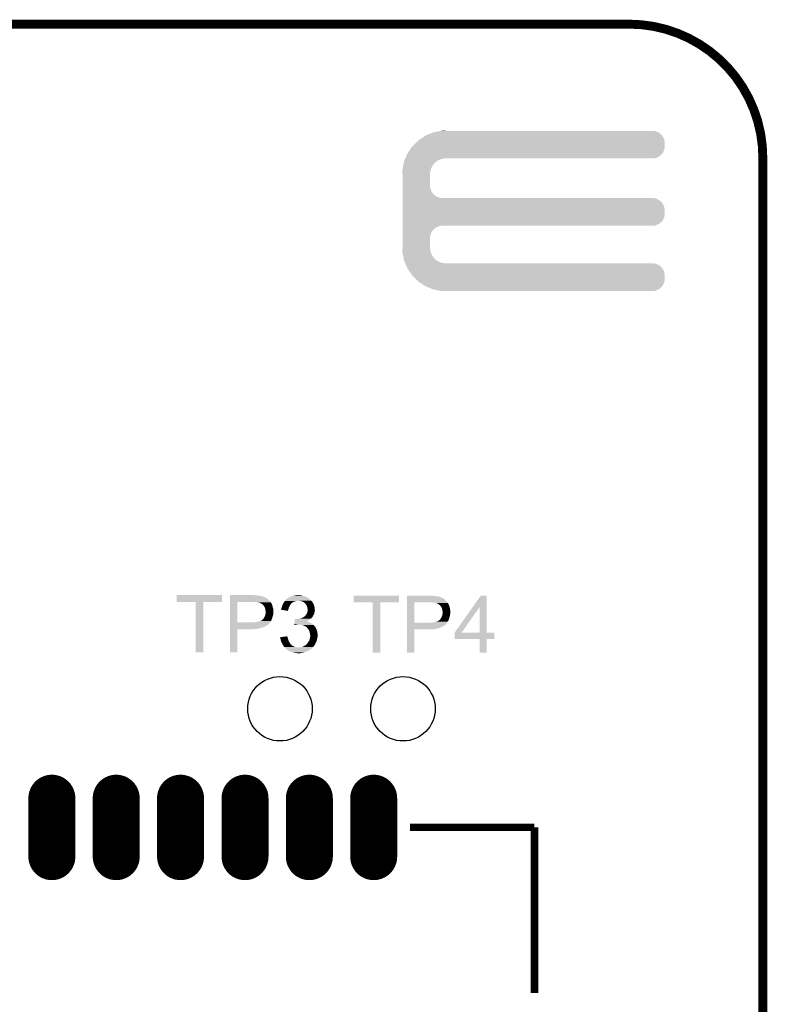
# Model space of a CAD drawing. Extents: x -1.3 to 24.2, y -3.9 to 55.4.
# Tile 30 of 30: x 11.4 to 24.2, y 38.6 to 55.4. Entities that reach past the tile are written whole.
import ezdxf

# ---------------------------------------------------------------- set-up
doc = ezdxf.new("R2010")
doc.units = 0
doc.layers.get('0').update_dxf_attribs({"linetype": 'CONTINUOUS'})
for name, color, linetype in [('NB_IOT_7_CLICK_V102_GKO', 9, 'CONTINUOUS'), ('NB_IOT_7_CLICK_V102_GTO', 11, 'CONTINUOUS'), ('NB_IOT_7_CLICK_V102_GTS', 8, 'CONTINUOUS')]:
    doc.layers.add(name, color=color, linetype=linetype)

# ---------------------------------------------------------------- blocks, each defined once
blk = doc.blocks.new('ROUND_171')
blk.add_circle((0, 0), 0.551)
blk = doc.blocks.new('OBLONG_178')
at = {"const_width": 0.80264}
blk.add_lwpolyline([(0, 0.50038), (0, -0.50038)], dxfattribs=at)
at = {"const_width": 0.40132}
for points in [[(-0.20066, 0.50038, 1), (0.20066, 0.50038, 1)], [(-0.20066, -0.50038, 1), (0.20066, -0.50038, 1)]]:
    blk.add_lwpolyline(points, format="xyb", close=True, dxfattribs=at)

msp = doc.modelspace()

# ---------------------------------------------------------------- linework, layer by layer
at = {"layer": 'NB_IOT_7_CLICK_V102_GKO', "const_width": 0.1524}
for points in [[(1.016, 55.372), (21.844, 55.372)], [(24.13, -1.27), (24.13, 53.086)]]:
    msp.add_lwpolyline(points, dxfattribs=at)
msp.add_lwpolyline([(24.13, 53.086, 0.4142136), (21.844, 55.372)], format="xyb", dxfattribs=at)
at = {"layer": 'NB_IOT_7_CLICK_V102_GTO', "const_width": 0.127}
for points in [[(18.0975, 41.63314), (20.22602, 41.63314)], [(20.22602, 38.80104), (20.22602, 41.63314)]]:
    msp.add_lwpolyline(points, dxfattribs=at)
at = {"layer": 'NB_IOT_7_CLICK_V102_GTO'}
for points in [[(18.237202, 53.38064), (18.26306, 53.398418), (22.446774, 53.38064), (22.44344, 53.398418)], [(18.26306, 53.398418), (18.31848, 53.43652), (22.44344, 53.398418), (22.4282, 53.43652)], [(18.31848, 53.43652), (18.35912, 53.46446), (22.4282, 53.43652), (22.408858, 53.46446)], [(18.35912, 53.46446), (18.371358, 53.46954), (22.408858, 53.46446), (22.40534, 53.46954)], [(18.371358, 53.46954), (18.444782, 53.500018), (22.40534, 53.46954), (22.374862, 53.500018)], [(18.444782, 53.500018), (18.493742, 53.52034), (22.374862, 53.500018), (22.345508, 53.52034)], [(18.493742, 53.52034), (18.506662, 53.522878), (22.345508, 53.52034), (22.341842, 53.522878)], [(18.506662, 53.522878), (18.584248, 53.538118), (22.341842, 53.522878), (22.303742, 53.538118)], [(18.584248, 53.538118), (18.62305, 53.54574), (22.303742, 53.538118), (22.263102, 53.54574)], [(18.62305, 53.54574), (18.63587, 53.548258), (18.709662, 53.54574), (18.70964, 53.548258)], [(18.63587, 53.548258), (18.635982, 53.54828), (18.70964, 53.548258), (18.635982, 53.54828)], [(18.058698, 53.16728), (18.110576, 53.243476), (22.420576, 53.16728), (22.451058, 53.243476)], [(18.110576, 53.243476), (18.133062, 53.2765), (22.451058, 53.243476), (22.451058, 53.2765)], [(18.133062, 53.2765), (18.1864, 53.3273), (22.451058, 53.2765), (22.451058, 53.3273)], [(18.1864, 53.3273), (18.215426, 53.357778), (22.451058, 53.3273), (22.45106, 53.357778)], [(18.215426, 53.357778), (18.237202, 53.38064), (22.45106, 53.357778), (22.446774, 53.38064)], [(18.004334, 53.042818), (18.012768, 53.063138), (18.58264, 53.042818), (18.630898, 53.063138)], [(18.012768, 53.063138), (18.016986, 53.0733), (18.630898, 53.063138), (18.68424, 53.0733)], [(18.016986, 53.0733), (18.018042, 53.07584), (18.68424, 53.0733), (18.70964, 53.07584)], [(18.018042, 53.07584), (18.030694, 53.10632), (22.283416, 53.07584), (22.359616, 53.10632)], [(18.030694, 53.10632), (18.051782, 53.157122), (22.359616, 53.10632), (22.410418, 53.157122)], [(18.051782, 53.157122), (18.058698, 53.16728), (22.410418, 53.157122), (22.420576, 53.16728)], [(17.96796, 52.880262), (17.968956, 52.885338), (18.452084, 52.880262), (18.4531, 52.885338)], [(17.969538, 52.834538), (17.96796, 52.880262), (18.44294, 52.834538), (18.452084, 52.880262)], [(17.968956, 52.885338), (17.978436, 52.9336), (18.4531, 52.885338), (18.47342, 52.9336)], [(17.978436, 52.9336), (17.986918, 52.976778), (18.47342, 52.9336), (18.50136, 52.976778)], [(17.986918, 52.976778), (17.99091, 52.9971), (18.50136, 52.976778), (18.519138, 52.9971)], [(17.99091, 52.9971), (17.994404, 53.01488), (18.519138, 52.9971), (18.539458, 53.01488)], [(17.994404, 53.01488), (17.995902, 53.022502), (18.539458, 53.01488), (18.551238, 53.022502)], [(17.995902, 53.022502), (18.004334, 53.042818), (18.551238, 53.022502), (18.58264, 53.042818)], [(17.9705, 52.8066), (17.969538, 52.834538), (18.44294, 52.8066), (18.44294, 52.834538)], [(17.9705, 52.588158), (17.9705, 52.8066), (18.44294, 52.588158), (18.44294, 52.8066)], [(17.9705, 52.547518), (17.9705, 52.588158), (18.450562, 52.547518), (18.44294, 52.588158)], [(17.9705, 52.509418), (17.9705, 52.547518), (18.465802, 52.509418), (18.450562, 52.547518)], [(17.9705, 52.47386), (17.9705, 52.509418), (18.4912, 52.47386), (18.465802, 52.509418)], [(17.9705, 52.458618), (17.9705, 52.47386), (18.503902, 52.458618), (18.4912, 52.47386)], [(17.9705, 52.44592), (17.9705, 52.458618), (18.519142, 52.44592), (18.503902, 52.458618)], [(17.9705, 52.42306), (17.9705, 52.44592), (18.554702, 52.42306), (18.519142, 52.44592)], [(17.9705, 52.40528), (17.9705, 52.42306), (18.592802, 52.40528), (18.554702, 52.42306)], [(17.9705, 52.39766), (17.9705, 52.40528), (18.630902, 52.39766), (18.592802, 52.40528)], [(17.9705, 52.390038), (17.9705, 52.39766), (22.303742, 52.390038), (22.263102, 52.39766)], [(17.9705, 52.372258), (17.9705, 52.390038), (22.341842, 52.372258), (22.303742, 52.390038)], [(17.9705, 52.3494), (17.9705, 52.372258), (22.37486, 52.3494), (22.341842, 52.372258)], [(17.9705, 52.336702), (17.9705, 52.3494), (22.390098, 52.336702), (22.37486, 52.3494)], [(17.9705, 52.321458), (17.9705, 52.336702), (22.40534, 52.321458), (22.390098, 52.336702)], [(17.9705, 52.2859), (17.9705, 52.321458), (22.4282, 52.2859), (22.40534, 52.321458)], [(17.9705, 52.247798), (17.9705, 52.2859), (22.44344, 52.247798), (22.4282, 52.2859)], [(17.9705, 52.207158), (17.9705, 52.247798), (22.45106, 52.207158), (22.44344, 52.247798)], [(17.9705, 52.092856), (17.9705, 52.207158), (22.451058, 52.092856), (22.45106, 52.207158)], [(17.9705, 52.01666), (17.9705, 52.092856), (22.420578, 52.01666), (22.451058, 52.092856)], [(17.9705, 51.958238), (17.9705, 52.01666), (22.359616, 51.958238), (22.420578, 52.01666)], [(17.9705, 51.92522), (17.9705, 51.958238), (22.283416, 51.92522), (22.359616, 51.958238)], [(17.9705, 51.915058), (17.9705, 51.92522), (18.592798, 51.915058), (18.630896, 51.92522)], [(17.9705, 51.899818), (17.9705, 51.915058), (18.5547, 51.899818), (18.592798, 51.915058)], [(17.9705, 51.87696), (17.9705, 51.899818), (18.51914, 51.87696), (18.5547, 51.899818)], [(17.9705, 51.864258), (17.9705, 51.87696), (18.503898, 51.864258), (18.51914, 51.87696)], [(17.9705, 51.84902), (17.9705, 51.864258), (18.4912, 51.84902), (18.503898, 51.864258)], [(17.9705, 51.81346), (17.9705, 51.84902), (18.4658, 51.81346), (18.4912, 51.84902)], [(17.9705, 51.775358), (17.9705, 51.81346), (18.45056, 51.775358), (18.4658, 51.81346)], [(17.9705, 51.734718), (17.9705, 51.775358), (18.44294, 51.734718), (18.45056, 51.775358)], [(17.9705, 51.5493), (17.9705, 51.734718), (18.44294, 51.5493), (18.44294, 51.734718)], [(17.969624, 51.523898), (17.9705, 51.5493), (18.44294, 51.523898), (18.44294, 51.5493)], [(17.96796, 51.475642), (17.969624, 51.523898), (18.452134, 51.475642), (18.44294, 51.523898)], [(17.96896, 51.470558), (17.96796, 51.475642), (18.453102, 51.470558), (18.452134, 51.475642)], [(17.978438, 51.4223), (17.96896, 51.470558), (18.473422, 51.4223), (18.453102, 51.470558)], [(17.986922, 51.379118), (17.978438, 51.4223), (18.50136, 51.379118), (18.473422, 51.4223)], [(17.990912, 51.358798), (17.986922, 51.379118), (18.51914, 51.358798), (18.50136, 51.379118)], [(17.994404, 51.34102), (17.990912, 51.358798), (18.539462, 51.34102), (18.51914, 51.358798)], [(17.9959, 51.333402), (17.994404, 51.34102), (18.551236, 51.333402), (18.539462, 51.34102)], [(18.004336, 51.31308), (17.9959, 51.333402), (18.58264, 51.31308), (18.551236, 51.333402)], [(18.012772, 51.29276), (18.004336, 51.31308), (18.630902, 51.29276), (18.58264, 51.31308)], [(18.016988, 51.2826), (18.012772, 51.29276), (18.684242, 51.2826), (18.630902, 51.29276)], [(18.021206, 51.272438), (18.016988, 51.2826), (22.303742, 51.272438), (22.263102, 51.2826)], [(18.027532, 51.257198), (18.021206, 51.272438), (22.341842, 51.257198), (22.303742, 51.272438)], [(18.037022, 51.234338), (18.027532, 51.257198), (22.374862, 51.234338), (22.341842, 51.257198)], [(18.043346, 51.2191), (18.037022, 51.234338), (22.3901, 51.2191), (22.374862, 51.234338)], [(18.04862, 51.206396), (18.043346, 51.2191), (22.40534, 51.206396), (22.3901, 51.2191)], [(18.05178, 51.19878), (18.04862, 51.206396), (22.410238, 51.19878), (22.40534, 51.206396)], [(18.070408, 51.17084), (18.05178, 51.19878), (22.4282, 51.17084), (22.410238, 51.19878)], [(18.095808, 51.132738), (18.070408, 51.17084), (22.44344, 51.132738), (22.4282, 51.17084)], [(18.122902, 51.092098), (18.095808, 51.132738), (22.45106, 51.092098), (22.44344, 51.132738)], [(18.13306, 51.07686), (18.122902, 51.092098), (22.451058, 51.07686), (22.45106, 51.092098)], [(18.1864, 51.02606), (18.13306, 51.07686), (22.451058, 51.02606), (22.451058, 51.07686)], [(18.232366, 50.977796), (18.1864, 51.02606), (22.451058, 50.977796), (22.451058, 51.02606)], [(18.237198, 50.972722), (18.232366, 50.977796), (22.449028, 50.972722), (22.451058, 50.977796)], [(18.343882, 50.9016), (18.237198, 50.972722), (22.420576, 50.9016), (22.449028, 50.972722)], [(18.359118, 50.891442), (18.343882, 50.9016), (22.410418, 50.891442), (22.420576, 50.9016)], [(18.481506, 50.84064), (18.359118, 50.891442), (22.359616, 50.84064), (22.410418, 50.891442)], [(18.493738, 50.835562), (18.481506, 50.84064), (22.34692, 50.835562), (22.359616, 50.84064)], [(18.62305, 50.81016), (18.493738, 50.835562), (22.283416, 50.81016), (22.34692, 50.835562)], [(18.635978, 50.80762), (18.62305, 50.81016), (18.635978, 50.80762), (18.70964, 50.81016)], [(14.11224, 45.488882), (14.11226, 45.605678), (14.884378, 45.488882), (14.8844, 45.605678)], [(14.434798, 45.48886), (14.11224, 45.488882), (14.884378, 45.48886), (14.884378, 45.488882)], [(14.11226, 45.605678), (14.112262, 45.6057), (14.8844, 45.605678), (14.112262, 45.6057)], [(14.4348, 45.488838), (14.434798, 45.48886), (14.56436, 45.488838), (14.884378, 45.48886)], [(14.43482, 44.627822), (14.4348, 45.488838), (14.564338, 44.627822), (14.56436, 45.488838)], [(15.01903, 45.140902), (15.019038, 45.48886), (15.14856, 45.140902), (15.148582, 45.48886)], [(15.019038, 45.51172), (15.01904, 45.52442), (15.6972, 45.51172), (15.6845, 45.52442)], [(15.019038, 45.48886), (15.019038, 45.51172), (15.71353, 45.48886), (15.6972, 45.51172)], [(15.01904, 45.60316), (15.019042, 45.6057), (15.44066, 45.60316), (15.42034, 45.6057)], [(15.01904, 45.60062), (15.01904, 45.60316), (15.466058, 45.60062), (15.44066, 45.60316)], [(15.01904, 45.59808), (15.01904, 45.60062), (15.51432, 45.59808), (15.49146, 45.60062)], [(15.01904, 45.59554), (15.01904, 45.59808), (15.534642, 45.59554), (15.51432, 45.59808)], [(15.01904, 45.592998), (15.01904, 45.59554), (15.547342, 45.592998), (15.537182, 45.59554)], [(15.01904, 45.58792), (15.01904, 45.592998), (15.560044, 45.58792), (15.547342, 45.592998)], [(15.01904, 45.585378), (15.01904, 45.58792), (15.577822, 45.585378), (15.560044, 45.58792)], [(15.01904, 45.57776), (15.01904, 45.585378), (15.5956, 45.57776), (15.577822, 45.585378)], [(15.01904, 45.57014), (15.01904, 45.57776), (15.61592, 45.57014), (15.5956, 45.57776)], [(15.01904, 45.559978), (15.01904, 45.57014), (15.63624, 45.559978), (15.61592, 45.57014)], [(15.01904, 45.54728), (15.01904, 45.559978), (15.654024, 45.54728), (15.63624, 45.559978)], [(15.01904, 45.547274), (15.01904, 45.54728), (15.659106, 45.547274), (15.654024, 45.54728)], [(15.01904, 45.534578), (15.01904, 45.547274), (15.671802, 45.534578), (15.659106, 45.547274)], [(15.01904, 45.52442), (15.01904, 45.534578), (15.6845, 45.52442), (15.671802, 45.534578)], [(15.453358, 45.48632), (15.42796, 45.48886), (15.715344, 45.48632), (15.71353, 45.48886)], [(15.491458, 45.48378), (15.47368, 45.48632), (15.717158, 45.48378), (15.715344, 45.48632)], [(15.504162, 45.48124), (15.491458, 45.48378), (15.718972, 45.48124), (15.717158, 45.48378)], [(15.511784, 45.481238), (15.504162, 45.48124), (15.718974, 45.481238), (15.718972, 45.48124)], [(15.516864, 45.4787), (15.511784, 45.481238), (15.720786, 45.4787), (15.718974, 45.481238)], [(15.519404, 45.478698), (15.516864, 45.4787), (15.720788, 45.478698), (15.720786, 45.4787)], [(15.525328, 45.47616), (15.519404, 45.478698), (15.7226, 45.47616), (15.720788, 45.478698)], [(15.53718, 45.47108), (15.525328, 45.47616), (15.725776, 45.47108), (15.7226, 45.47616)], [(15.56766, 45.45584), (15.53718, 45.47108), (15.735298, 45.45584), (15.725776, 45.47108)], [(15.93342, 45.466), (15.94104, 45.48124), (16.073114, 45.466), (16.0909, 45.48124)], [(15.94104, 45.48124), (15.943582, 45.48632), (16.0909, 45.48124), (16.10106, 45.48632)], [(15.943582, 45.48632), (15.947392, 45.4914), (16.10106, 45.48632), (16.11122, 45.4914)], [(15.947392, 45.4914), (15.953106, 45.49902), (16.11122, 45.4914), (16.128998, 45.49902)], [(15.953106, 45.49902), (15.956916, 45.5041), (16.128998, 45.49902), (16.146778, 45.5041)], [(15.956916, 45.5041), (15.958822, 45.50664), (16.146778, 45.5041), (16.16456, 45.50664)], [(15.958822, 45.50664), (15.960726, 45.50918), (16.16456, 45.50664), (16.177258, 45.50918)], [(15.960726, 45.50918), (15.966442, 45.5168), (16.41348, 45.50918), (16.40586, 45.5168)], [(15.966442, 45.5168), (15.984226, 45.534582), (16.40586, 45.5168), (16.38808, 45.534582)], [(15.984226, 45.534582), (15.994386, 45.54474), (16.38808, 45.534582), (16.37623, 45.54474)], [(15.994386, 45.54474), (15.996926, 45.544746), (16.37623, 45.54474), (16.376222, 45.544746)], [(15.996926, 45.544746), (15.99946, 45.54728), (16.376222, 45.544746), (16.373266, 45.54728)], [(15.99946, 45.54728), (16.003268, 45.54982), (16.373266, 45.54728), (16.370302, 45.54982)], [(16.003268, 45.54982), (16.007082, 45.552362), (16.370302, 45.54982), (16.36649, 45.552362)], [(16.007082, 45.552362), (16.012164, 45.557442), (16.36649, 45.552362), (16.35887, 45.557442)], [(16.012164, 45.557442), (16.017242, 45.559982), (16.35887, 45.557442), (16.35506, 45.559982)], [(16.017242, 45.559982), (16.02232, 45.562522), (16.35506, 45.559982), (16.350826, 45.562522)], [(16.02232, 45.562522), (16.029092, 45.5676), (16.350826, 45.562522), (16.342358, 45.5676)], [(16.029092, 45.5676), (16.03248, 45.57014), (16.342358, 45.5676), (16.33855, 45.57014)], [(16.03248, 45.57014), (16.03882, 45.572676), (16.33855, 45.57014), (16.334746, 45.572676)], [(16.03882, 45.572676), (16.03883, 45.57268), (16.334746, 45.572676), (16.332204, 45.57268)], [(16.03883, 45.57268), (16.04518, 45.57522), (16.332204, 45.57268), (16.327124, 45.57522)], [(16.04518, 45.57522), (16.06753, 45.58538), (16.327124, 45.57522), (16.3068, 45.58538)], [(16.06753, 45.58538), (16.073122, 45.587922), (16.3068, 45.58538), (16.298328, 45.587922)], [(16.073122, 45.587922), (16.10614, 45.59808), (16.298328, 45.587922), (16.264466, 45.59808)], [(16.10614, 45.59808), (16.11884, 45.60062), (16.264466, 45.59808), (16.255998, 45.60062)], [(16.11884, 45.60062), (16.14424, 45.6057), (16.255998, 45.60062), (16.233138, 45.6057)], [(16.14424, 45.6057), (16.164562, 45.60824), (16.233138, 45.6057), (16.215358, 45.60824)], [(16.235678, 45.5041), (16.212818, 45.50918), (16.41856, 45.5041), (16.41348, 45.50918)], [(16.242458, 45.501558), (16.235678, 45.5041), (16.4211, 45.501558), (16.41856, 45.5041)], [(16.256, 45.49648), (16.242458, 45.501558), (16.424276, 45.49648), (16.4211, 45.501558)], [(16.273778, 45.48886), (16.256, 45.49648), (16.429038, 45.48886), (16.424276, 45.49648)], [(16.286478, 45.481242), (16.273778, 45.48886), (16.4338, 45.481242), (16.429038, 45.48886)], [(16.286482, 45.481238), (16.286478, 45.481242), (16.433802, 45.481238), (16.4338, 45.481242)], [(16.28902, 45.4787), (16.286482, 45.481238), (16.43634, 45.4787), (16.433802, 45.481238)], [(16.294098, 45.473622), (16.28902, 45.4787), (16.439726, 45.473622), (16.43634, 45.4787)], [(16.297912, 45.47108), (16.294098, 45.473622), (16.44142, 45.47108), (16.439726, 45.473622)], [(16.30172, 45.46854), (16.297912, 45.47108), (16.442436, 45.46854), (16.44142, 45.47108)], [(17.13738, 45.483802), (17.1374, 45.598058), (17.909518, 45.483802), (17.90954, 45.598058)], [(17.459938, 45.48378), (17.13738, 45.483802), (17.909518, 45.48378), (17.909518, 45.483802)], [(17.1374, 45.598058), (17.137402, 45.59808), (17.90954, 45.598058), (17.137402, 45.59808)], [(17.45994, 45.483758), (17.459938, 45.48378), (17.5895, 45.483758), (17.909518, 45.48378)], [(17.45996, 44.622742), (17.45994, 45.483758), (17.589478, 44.622742), (17.5895, 45.483758)], [(18.04417, 45.133282), (18.044178, 45.48378), (18.1737, 45.133282), (18.173722, 45.48378)], [(18.044178, 45.5041), (18.04418, 45.52696), (18.7198, 45.5041), (18.696942, 45.52696)], [(18.044178, 45.48886), (18.044178, 45.5041), (18.7325, 45.48886), (18.7198, 45.5041)], [(18.044178, 45.48378), (18.044178, 45.48886), (18.736854, 45.48378), (18.7325, 45.48886)], [(18.04418, 45.59554), (18.044182, 45.59808), (18.465802, 45.59554), (18.44548, 45.59808)], [(18.04418, 45.59046), (18.04418, 45.59554), (18.53946, 45.59046), (18.48866, 45.59554)], [(18.04418, 45.58792), (18.04418, 45.59046), (18.559782, 45.58792), (18.53946, 45.59046)], [(18.04418, 45.58538), (18.04418, 45.58792), (18.57248, 45.58538), (18.562322, 45.58792)], [(18.04418, 45.58284), (18.04418, 45.58538), (18.58518, 45.58284), (18.57248, 45.58538)], [(18.04418, 45.57776), (18.04418, 45.58284), (18.602962, 45.57776), (18.58518, 45.58284)], [(18.04418, 45.57014), (18.04418, 45.57776), (18.62074, 45.57014), (18.602962, 45.57776)], [(18.04418, 45.56252), (18.04418, 45.57014), (18.64106, 45.56252), (18.62074, 45.57014)], [(18.04418, 45.55236), (18.04418, 45.56252), (18.661378, 45.55236), (18.64106, 45.56252)], [(18.04418, 45.542198), (18.04418, 45.55236), (18.67916, 45.542198), (18.661378, 45.55236)], [(18.04418, 45.53966), (18.04418, 45.542198), (18.681704, 45.53966), (18.67916, 45.542198)], [(18.04418, 45.537116), (18.04418, 45.53966), (18.689322, 45.537116), (18.681704, 45.53966)], [(18.04418, 45.52696), (18.04418, 45.537116), (18.696942, 45.52696), (18.689322, 45.537116)], [(18.4785, 45.48124), (18.4531, 45.48378), (18.739032, 45.48124), (18.736854, 45.48378)], [(18.498822, 45.4787), (18.4785, 45.48124), (18.741208, 45.4787), (18.739032, 45.48124)], [(18.536922, 45.47362), (18.516602, 45.4787), (18.745562, 45.47362), (18.741208, 45.4787)], [(18.542004, 45.473618), (18.536922, 45.47362), (18.745564, 45.473618), (18.745562, 45.47362)], [(18.548778, 45.471078), (18.542004, 45.473618), (18.74774, 45.471078), (18.745564, 45.473618)], [(18.56232, 45.466), (18.548778, 45.471078), (18.749998, 45.466), (18.74774, 45.471078)], [(19.170804, 45.402442), (19.309074, 45.598058), (19.408148, 45.402442), (19.40814, 45.598058)], [(19.309074, 45.598058), (19.30909, 45.59808), (19.40814, 45.598058), (19.30909, 45.59808)], [(15.567666, 45.455836), (15.56766, 45.45584), (15.7353, 45.455836), (15.735298, 45.45584)], [(15.570838, 45.453298), (15.567666, 45.455836), (15.735302, 45.453298), (15.7353, 45.455836)], [(15.58036, 45.44568), (15.570838, 45.453298), (15.73784, 45.44568), (15.735302, 45.453298)], [(15.580362, 45.445678), (15.58036, 45.44568), (15.737842, 45.445678), (15.73784, 45.44568)], [(15.587982, 45.43552), (15.580362, 45.445678), (15.741904, 45.43552), (15.737842, 45.445678)], [(15.590522, 45.43298), (15.587982, 45.43552), (15.74292, 45.43298), (15.741904, 45.43552)], [(15.595602, 45.427896), (15.590522, 45.43298), (15.7451, 45.427896), (15.74292, 45.43298)], [(15.598142, 45.42282), (15.595602, 45.427896), (15.747274, 45.42282), (15.7451, 45.427896)], [(15.60068, 45.42028), (15.598142, 45.42282), (15.748362, 45.42028), (15.747274, 45.42282)], [(15.60407, 45.415196), (15.60068, 45.42028), (15.75054, 45.415196), (15.748362, 45.42028)], [(15.61084, 45.40504), (15.60407, 45.415196), (15.751812, 45.40504), (15.75054, 45.415196)], [(15.615198, 45.394876), (15.61084, 45.40504), (15.753082, 45.394876), (15.751812, 45.40504)], [(15.618462, 45.38726), (15.615198, 45.394876), (15.755938, 45.38726), (15.753082, 45.394876)], [(15.62209, 45.374558), (15.618462, 45.38726), (15.7607, 45.374558), (15.755938, 45.38726)], [(15.62354, 45.36948), (15.62209, 45.374558), (15.761208, 45.36948), (15.7607, 45.374558)], [(15.626928, 45.349162), (15.62354, 45.36948), (15.76324, 45.349162), (15.761208, 45.36948)], [(15.62862, 45.339), (15.626928, 45.349162), (15.76324, 45.339), (15.76324, 45.349162)], [(15.63116, 45.326298), (15.62862, 45.339), (15.76324, 45.326298), (15.76324, 45.339)], [(15.62885, 45.290738), (15.629774, 45.300898), (15.7607, 45.290738), (15.76324, 45.300898)], [(15.629774, 45.300898), (15.63116, 45.31614), (15.76324, 45.300898), (15.76324, 45.31614)], [(15.63116, 45.31614), (15.63116, 45.326298), (15.76324, 45.31614), (15.76324, 45.326298)], [(15.892792, 45.356806), (15.89532, 45.361864), (16.017238, 45.356806), (16.018506, 45.361864)], [(16.01214, 45.336462), (15.892792, 45.356806), (16.01214, 45.336462), (16.017238, 45.356806)], [(15.89532, 45.366942), (15.89786, 45.377098), (16.01978, 45.366942), (16.022826, 45.377098)], [(15.89532, 45.36694), (15.89532, 45.366942), (16.01978, 45.36694), (16.01978, 45.366942)], [(15.89532, 45.361864), (15.89532, 45.36694), (16.018506, 45.361864), (16.01978, 45.36694)], [(15.89786, 45.377098), (15.9004, 45.38472), (16.022826, 45.377098), (16.025112, 45.38472)], [(15.9004, 45.38472), (15.903448, 45.39234), (16.025112, 45.38472), (16.027398, 45.39234)], [(15.903448, 45.39234), (15.90548, 45.397418), (16.027398, 45.39234), (16.029654, 45.397418)], [(15.90548, 45.397418), (15.910812, 45.415198), (16.029654, 45.397418), (16.03756, 45.415198)], [(15.910812, 45.415198), (15.9131, 45.42282), (16.03756, 45.415198), (16.041914, 45.42282)], [(15.9131, 45.42282), (15.91779, 45.432982), (16.041914, 45.42282), (16.047722, 45.432982)], [(15.91779, 45.432982), (15.924822, 45.44822), (16.047722, 45.432982), (16.05788, 45.44822)], [(15.924822, 45.44822), (15.92834, 45.45584), (16.05788, 45.44822), (16.063594, 45.45584)], [(15.92834, 45.45584), (15.92961, 45.45838), (16.063594, 45.45584), (16.0655, 45.45838)], [(15.92961, 45.45838), (15.933416, 45.465992), (16.0655, 45.45838), (16.070576, 45.465992)], [(15.933416, 45.465992), (15.93342, 45.466), (16.070576, 45.465992), (16.073114, 45.466)], [(16.304262, 45.466), (16.30172, 45.46854), (16.443452, 45.466), (16.442436, 45.46854)], [(16.310794, 45.45838), (16.304262, 45.466), (16.4465, 45.45838), (16.443452, 45.466)], [(16.3195, 45.44822), (16.310794, 45.45838), (16.451582, 45.44822), (16.4465, 45.45838)], [(16.322406, 45.443138), (16.3195, 45.44822), (16.454122, 45.443138), (16.451582, 45.44822)], [(16.32966, 45.430442), (16.322406, 45.443138), (16.457296, 45.430442), (16.454122, 45.443138)], [(16.332928, 45.422818), (16.32966, 45.430442), (16.459202, 45.422818), (16.457296, 45.430442)], [(16.33728, 45.412662), (16.332928, 45.422818), (16.46301, 45.412662), (16.459202, 45.422818)], [(16.337278, 45.29836), (16.33982, 45.303442), (16.46174, 45.29836), (16.463192, 45.303442)], [(16.340184, 45.402498), (16.33728, 45.412662), (16.46682, 45.402498), (16.46301, 45.412662)], [(16.33982, 45.303442), (16.34236, 45.316138), (16.463192, 45.303442), (16.46682, 45.316138)], [(16.34236, 45.394882), (16.340184, 45.402498), (16.467668, 45.394882), (16.46682, 45.402498)], [(16.3449, 45.379642), (16.34236, 45.394882), (16.46936, 45.379642), (16.467668, 45.394882)], [(16.34236, 45.316138), (16.344902, 45.328842), (16.46682, 45.316138), (16.468936, 45.328842)], [(16.344902, 45.37964), (16.3449, 45.379642), (16.46936, 45.37964), (16.46936, 45.379642)], [(16.349978, 45.369484), (16.344902, 45.37964), (16.470376, 45.369484), (16.46936, 45.37964)], [(16.344902, 45.328842), (16.345916, 45.33138), (16.468936, 45.328842), (16.46936, 45.33138)], [(16.345916, 45.33138), (16.34998, 45.341544), (16.46936, 45.33138), (16.471392, 45.341544)], [(16.34998, 45.354242), (16.349978, 45.369484), (16.4719, 45.354242), (16.470376, 45.369484)], [(16.34998, 45.344078), (16.34998, 45.354242), (16.4719, 45.344078), (16.4719, 45.354242)], [(16.34998, 45.341544), (16.34998, 45.344078), (16.471392, 45.341544), (16.4719, 45.344078)], [(18.57756, 45.45838), (18.56232, 45.466), (18.753386, 45.45838), (18.749998, 45.466)], [(18.59026, 45.44822), (18.57756, 45.45838), (18.757902, 45.44822), (18.753386, 45.45838)], [(18.59344, 45.445676), (18.59026, 45.44822), (18.76044, 45.445676), (18.757902, 45.44822)], [(18.60296, 45.43806), (18.59344, 45.445676), (18.76298, 45.43806), (18.76044, 45.445676)], [(18.615658, 45.425362), (18.60296, 45.43806), (18.76806, 45.425362), (18.76298, 45.43806)], [(18.6182, 45.42282), (18.615658, 45.425362), (18.768908, 45.42282), (18.76806, 45.425362)], [(18.62329, 45.4152), (18.6182, 45.42282), (18.771446, 45.4152), (18.768908, 45.42282)], [(18.625826, 45.415188), (18.62329, 45.4152), (18.77145, 45.415188), (18.771446, 45.4152)], [(18.628724, 45.41012), (18.625826, 45.415188), (18.773138, 45.41012), (18.77145, 45.415188)], [(18.63598, 45.39742), (18.628724, 45.41012), (18.776316, 45.39742), (18.773138, 45.41012)], [(18.639792, 45.3898), (18.63598, 45.39742), (18.77822, 45.3898), (18.776316, 45.39742)], [(18.643602, 45.382178), (18.639792, 45.3898), (18.779914, 45.382178), (18.77822, 45.3898)], [(18.647412, 45.366938), (18.643602, 45.382178), (18.7833, 45.366938), (18.779914, 45.382178)], [(18.64868, 45.36186), (18.647412, 45.366938), (18.783808, 45.36186), (18.7833, 45.366938)], [(18.65122, 45.34662), (18.64868, 45.36186), (18.785332, 45.34662), (18.783808, 45.36186)], [(18.652236, 45.34154), (18.65122, 45.34662), (18.78584, 45.34154), (18.785332, 45.34662)], [(18.6563, 45.321218), (18.652236, 45.34154), (18.787688, 45.321218), (18.78584, 45.34154)], [(18.654818, 45.293278), (18.655664, 45.303438), (18.78584, 45.293278), (18.78838, 45.303438)], [(18.655664, 45.303438), (18.6563, 45.31106), (18.78838, 45.303438), (18.78838, 45.31106)], [(18.6563, 45.313602), (18.6563, 45.321218), (18.78838, 45.313602), (18.787688, 45.321218)], [(18.6563, 45.31106), (18.6563, 45.313602), (18.78838, 45.31106), (18.78838, 45.313602)], [(18.862064, 44.965656), (19.170804, 45.402442), (18.981444, 44.965656), (19.288724, 45.402442)], [(19.288738, 44.96562), (19.288724, 45.402442), (19.408162, 44.96562), (19.408148, 45.402442)], [(15.01903, 45.14088), (15.01903, 45.140902), (15.430498, 45.14088), (15.14856, 45.140902)], [(15.01903, 45.1104), (15.01903, 45.14088), (15.68449, 45.1104), (15.70627, 45.14088)], [(15.430498, 45.14088), (15.4432, 45.14342), (15.70627, 45.14088), (15.708084, 45.14342)], [(15.4432, 45.14342), (15.468602, 45.14596), (15.708084, 45.14342), (15.7099, 45.14596)], [(15.468602, 45.14596), (15.49908, 45.15104), (15.7099, 45.14596), (15.713286, 45.15104)], [(15.49908, 45.15104), (15.529562, 45.1612), (15.713286, 45.15104), (15.72006, 45.1612)], [(15.529562, 45.1612), (15.554962, 45.17136), (15.72006, 45.1612), (15.725866, 45.17136)], [(15.554962, 45.17136), (15.567658, 45.178978), (15.725866, 45.17136), (15.73022, 45.178978)], [(15.567658, 45.178978), (15.577818, 45.1866), (15.73022, 45.178978), (15.733076, 45.1866)], [(15.577818, 45.1866), (15.580358, 45.189138), (15.733076, 45.1866), (15.734028, 45.189138)], [(15.580358, 45.189138), (15.58544, 45.19676), (15.734028, 45.189138), (15.736886, 45.19676)], [(15.58544, 45.19676), (15.58798, 45.1993), (15.736886, 45.19676), (15.73784, 45.1993)], [(15.58798, 45.1993), (15.595598, 45.206918), (15.73784, 45.1993), (15.740378, 45.206918)], [(15.595598, 45.206918), (15.600678, 45.21454), (15.740378, 45.206918), (15.74292, 45.21454)], [(15.600678, 45.21454), (15.605758, 45.222158), (15.74292, 45.21454), (15.745264, 45.222158)], [(15.605758, 45.222158), (15.61338, 45.23994), (15.745264, 45.222158), (15.750734, 45.23994)], [(15.61338, 45.23994), (15.616764, 45.247558), (15.750734, 45.23994), (15.75308, 45.247558)], [(15.616764, 45.247558), (15.623538, 45.262798), (15.75308, 45.247558), (15.755618, 45.262798)], [(15.623538, 45.2628), (15.626586, 45.278038), (15.75562, 45.2628), (15.760698, 45.278038)], [(15.623538, 45.262798), (15.623538, 45.2628), (15.755618, 45.262798), (15.75562, 45.2628)], [(15.626586, 45.278038), (15.62862, 45.288198), (15.760698, 45.278038), (15.760698, 45.288198)], [(15.62862, 45.288198), (15.62885, 45.290738), (15.760698, 45.288198), (15.7607, 45.290738)], [(16.12151, 45.128178), (16.122998, 45.13834), (16.408402, 45.128178), (16.38554, 45.13834)], [(16.122998, 45.13834), (16.124488, 45.1485), (16.38554, 45.13834), (16.36522, 45.1485)], [(16.124488, 45.1485), (16.125232, 45.153578), (16.36522, 45.1485), (16.349982, 45.153578)], [(16.125232, 45.15358), (16.125604, 45.156118), (16.344904, 45.15358), (16.339824, 45.156118)], [(16.125232, 45.153578), (16.125232, 45.15358), (16.349982, 45.153578), (16.344904, 45.15358)], [(16.125604, 45.156118), (16.125974, 45.15864), (16.339824, 45.156118), (16.3373, 45.15864)], [(16.125974, 45.15864), (16.127838, 45.171362), (16.3373, 45.15864), (16.36014, 45.171362)], [(16.127838, 45.171362), (16.129698, 45.18406), (16.36014, 45.171362), (16.380458, 45.18406)], [(16.129698, 45.18406), (16.13156, 45.19676), (16.380458, 45.18406), (16.395698, 45.19676)], [(16.162022, 45.19676), (16.17726, 45.1993), (16.395698, 45.19676), (16.398746, 45.1993)], [(16.17726, 45.1993), (16.19504, 45.20184), (16.398746, 45.1993), (16.401794, 45.20184)], [(16.19504, 45.20184), (16.215362, 45.20438), (16.401794, 45.20184), (16.404842, 45.20438)], [(16.215362, 45.20438), (16.232288, 45.209458), (16.404842, 45.20438), (16.410938, 45.209458)], [(16.232288, 45.209458), (16.240762, 45.212), (16.410938, 45.209458), (16.41297, 45.212)], [(16.240762, 45.212), (16.263614, 45.222158), (16.41297, 45.212), (16.421098, 45.222158)], [(16.263614, 45.222158), (16.26362, 45.22216), (16.421098, 45.222158), (16.4211, 45.22216)], [(16.26362, 45.22216), (16.277334, 45.229778), (16.4211, 45.22216), (16.431256, 45.229778)], [(16.277334, 45.229778), (16.286486, 45.23486), (16.431256, 45.229778), (16.432952, 45.23486)], [(16.286486, 45.23486), (16.28902, 45.234882), (16.432952, 45.23486), (16.43296, 45.234882)], [(16.28902, 45.234882), (16.289026, 45.237396), (16.43296, 45.234882), (16.4338, 45.237396)], [(16.289026, 45.237396), (16.289028, 45.237404), (16.4338, 45.237396), (16.433806, 45.237404)], [(16.289028, 45.237404), (16.29283, 45.23994), (16.433806, 45.237404), (16.436338, 45.23994)], [(16.29283, 45.23994), (16.296642, 45.242482), (16.436338, 45.23994), (16.437608, 45.242482)], [(16.296642, 45.242482), (16.306802, 45.252642), (16.437608, 45.242482), (16.44269, 45.252642)], [(16.306802, 45.252642), (16.312896, 45.26026), (16.44269, 45.252642), (16.4465, 45.26026)], [(16.312896, 45.26026), (16.31696, 45.26534), (16.4465, 45.26026), (16.449402, 45.26534)], [(16.31696, 45.26534), (16.326028, 45.278038), (16.449402, 45.26534), (16.45666, 45.278038)], [(16.326028, 45.278038), (16.32966, 45.283122), (16.45666, 45.278038), (16.45793, 45.283122)], [(16.32966, 45.283122), (16.337278, 45.29836), (16.45793, 45.283122), (16.46174, 45.29836)], [(18.04417, 45.13326), (18.04417, 45.133282), (18.435318, 45.13326), (18.1737, 45.133282)], [(18.04417, 45.120558), (18.04417, 45.13326), (18.722338, 45.120558), (18.731412, 45.13326)], [(18.435318, 45.13326), (18.445478, 45.1358), (18.731412, 45.13326), (18.733226, 45.1358)], [(18.455638, 45.1358), (18.468328, 45.138338), (18.733226, 45.1358), (18.73504, 45.138338)], [(18.468328, 45.138338), (18.46834, 45.13834), (18.73504, 45.138338), (18.73504, 45.13834)], [(18.46834, 45.13834), (18.493742, 45.14088), (18.73504, 45.13834), (18.736492, 45.14088)], [(18.493742, 45.14088), (18.52422, 45.14596), (18.736492, 45.14088), (18.739394, 45.14596)], [(18.52422, 45.14596), (18.55216, 45.153578), (18.739394, 45.14596), (18.743748, 45.153578)], [(18.55216, 45.153578), (18.5801, 45.16628), (18.743748, 45.153578), (18.751006, 45.16628)], [(18.5801, 45.16628), (18.592796, 45.17136), (18.751006, 45.16628), (18.753908, 45.17136)], [(18.592796, 45.17136), (18.595334, 45.173898), (18.753908, 45.17136), (18.75536, 45.173898)], [(18.595334, 45.173898), (18.610578, 45.189138), (18.75536, 45.173898), (18.76189, 45.189138)], [(18.610578, 45.189138), (18.612102, 45.191678), (18.76189, 45.189138), (18.76298, 45.191678)], [(18.612102, 45.191678), (18.618198, 45.201838), (18.76298, 45.191678), (18.765882, 45.201838)], [(18.618198, 45.201838), (18.624294, 45.20946), (18.765882, 45.201838), (18.76806, 45.20946)], [(18.624294, 45.20946), (18.62836, 45.214542), (18.76806, 45.20946), (18.769622, 45.214542)], [(18.62836, 45.214542), (18.63852, 45.23232), (18.769622, 45.214542), (18.775094, 45.23232)], [(18.63852, 45.23232), (18.643034, 45.242478), (18.775094, 45.23232), (18.77822, 45.242478)], [(18.643034, 45.242478), (18.648678, 45.255178), (18.77822, 45.242478), (18.780336, 45.255178)], [(18.648678, 45.255178), (18.649186, 45.25772), (18.780336, 45.255178), (18.78076, 45.25772)], [(18.649186, 45.25772), (18.65376, 45.280578), (18.78076, 45.25772), (18.78533, 45.280578)], [(18.65376, 45.280578), (18.65397, 45.283118), (18.78533, 45.280578), (18.78584, 45.283118)], [(18.65397, 45.283118), (18.654818, 45.293278), (18.78584, 45.283118), (18.78584, 45.293278)], [(15.01902, 44.627822), (15.019028, 45.024018), (15.148538, 44.627822), (15.14856, 45.024018)], [(15.019028, 45.06976), (15.01903, 45.07484), (15.618458, 45.06976), (15.6337, 45.07484)], [(15.019028, 45.0596), (15.019028, 45.06976), (15.60068, 45.0596), (15.618458, 45.06976)], [(15.019028, 45.05198), (15.019028, 45.0596), (15.58036, 45.05198), (15.60068, 45.0596)], [(15.019028, 45.04436), (15.019028, 45.05198), (15.5575, 45.04436), (15.58036, 45.05198)], [(15.019028, 45.0342), (15.019028, 45.04436), (15.50162, 45.0342), (15.5575, 45.04436)], [(15.019028, 45.02912), (15.019028, 45.0342), (15.471142, 45.02912), (15.50162, 45.0342)], [(15.019028, 45.02658), (15.019028, 45.02912), (15.43558, 45.02658), (15.471142, 45.02912)], [(15.019028, 45.02404), (15.019028, 45.02658), (15.397482, 45.02404), (15.43558, 45.02658)], [(15.019028, 45.024018), (15.019028, 45.02404), (15.14856, 45.024018), (15.397482, 45.02404)], [(15.01903, 45.110394), (15.01903, 45.1104), (15.681954, 45.110394), (15.68449, 45.1104)], [(15.01903, 45.10278), (15.01903, 45.110394), (15.67434, 45.10278), (15.681954, 45.110394)], [(15.01903, 45.09262), (15.01903, 45.10278), (15.6591, 45.09262), (15.67434, 45.10278)], [(15.01903, 45.085), (15.01903, 45.09262), (15.64894, 45.085), (15.6591, 45.09262)], [(15.01903, 45.07484), (15.01903, 45.085), (15.6337, 45.07484), (15.64894, 45.085)], [(16.116304, 45.092648), (16.117044, 45.0977), (16.116304, 45.092648), (16.15186, 45.0977)], [(16.117044, 45.0977), (16.117788, 45.10278), (16.15186, 45.0977), (16.17726, 45.10278)], [(16.117788, 45.10278), (16.11816, 45.10532), (16.17726, 45.10278), (16.187418, 45.10532)], [(16.11816, 45.10532), (16.119276, 45.11294), (16.439972, 45.10532), (16.431262, 45.11294)], [(16.119276, 45.11294), (16.12151, 45.128178), (16.431262, 45.11294), (16.408402, 45.128178)], [(16.2306, 45.10024), (16.200118, 45.10532), (16.445778, 45.10024), (16.439972, 45.10532)], [(16.255992, 45.095162), (16.2306, 45.10024), (16.45158, 45.095162), (16.445778, 45.10024)], [(16.256002, 45.09516), (16.255992, 45.095162), (16.451582, 45.09516), (16.45158, 45.095162)], [(16.281398, 45.087542), (16.256002, 45.09516), (16.459198, 45.087542), (16.451582, 45.09516)], [(16.301718, 45.07738), (16.281398, 45.087542), (16.469356, 45.07738), (16.459198, 45.087542)], [(16.305538, 45.074834), (16.301718, 45.07738), (16.4719, 45.074834), (16.469356, 45.07738)], [(16.30935, 45.072294), (16.305538, 45.074834), (16.471904, 45.072294), (16.4719, 45.074834)], [(16.31696, 45.06722), (16.30935, 45.072294), (16.47571, 45.06722), (16.471904, 45.072294)], [(16.323736, 45.062138), (16.31696, 45.06722), (16.479522, 45.062138), (16.47571, 45.06722)], [(16.32712, 45.0596), (16.323736, 45.062138), (16.481046, 45.0596), (16.479522, 45.062138)], [(16.334736, 45.05452), (16.32712, 45.0596), (16.484092, 45.05452), (16.481046, 45.0596)], [(16.337278, 45.049444), (16.334736, 45.05452), (16.487138, 45.049444), (16.484092, 45.05452)], [(16.337284, 45.049438), (16.337278, 45.049444), (16.48714, 45.049438), (16.487138, 45.049444)], [(16.35284, 45.03166), (16.337284, 45.049438), (16.49476, 45.03166), (16.48714, 45.049438)], [(16.35506, 45.029122), (16.35284, 45.03166), (16.49589, 45.029122), (16.49476, 45.03166)], [(16.368608, 45.0088), (16.35506, 45.029122), (16.504922, 45.0088), (16.49589, 45.029122)], [(16.370298, 45.006262), (16.368608, 45.0088), (16.505616, 45.006262), (16.504922, 45.0088)], [(16.380458, 44.983402), (16.370298, 45.006262), (16.511848, 44.983402), (16.505616, 45.006262)], [(16.381024, 44.98086), (16.380458, 44.983402), (16.51254, 44.98086), (16.511848, 44.983402)], [(16.38554, 44.960538), (16.381024, 44.98086), (16.515928, 44.960538), (16.51254, 44.98086)], [(18.04416, 44.622742), (18.044168, 45.018938), (18.173678, 44.622742), (18.1737, 45.018938)], [(18.044168, 45.06214), (18.04417, 45.07738), (18.6436, 45.06214), (18.674078, 45.07738)], [(18.044168, 45.05452), (18.044168, 45.06214), (18.62582, 45.05452), (18.6436, 45.06214)], [(18.044168, 45.04436), (18.044168, 45.05452), (18.602958, 45.04436), (18.62582, 45.05452)], [(18.044168, 45.03928), (18.044168, 45.04436), (18.580102, 45.03928), (18.602958, 45.04436)], [(18.044168, 45.03166), (18.044168, 45.03928), (18.5547, 45.03166), (18.580102, 45.03928)], [(18.044168, 45.02658), (18.044168, 45.03166), (18.526762, 45.02658), (18.5547, 45.03166)], [(18.044168, 45.02404), (18.044168, 45.02658), (18.49628, 45.02404), (18.526762, 45.02658)], [(18.044168, 45.01896), (18.044168, 45.02404), (18.460718, 45.01896), (18.49628, 45.02404)], [(18.044168, 45.018938), (18.044168, 45.01896), (18.1737, 45.018938), (18.460718, 45.01896)], [(18.04417, 45.105314), (18.04417, 45.120558), (18.7071, 45.105314), (18.722338, 45.120558)], [(18.04417, 45.102774), (18.04417, 45.105314), (18.707094, 45.102774), (18.7071, 45.105314)], [(18.04417, 45.09516), (18.04417, 45.102774), (18.699476, 45.09516), (18.707094, 45.102774)], [(18.04417, 45.092616), (18.04417, 45.09516), (18.691858, 45.092616), (18.699476, 45.09516)], [(18.04417, 45.085), (18.04417, 45.092616), (18.684238, 45.085), (18.691858, 45.092616)], [(18.04417, 45.07738), (18.04417, 45.085), (18.674078, 45.07738), (18.684238, 45.085)], [(18.86204, 44.856422), (18.862042, 44.965598), (19.540198, 44.856422), (19.54022, 44.965598)], [(18.862042, 44.96562), (18.862044, 44.965626), (19.288738, 44.96562), (19.237524, 44.965626)], [(18.862042, 44.965598), (18.862042, 44.96562), (19.54022, 44.965598), (19.408162, 44.96562)], [(18.862044, 44.965626), (18.862064, 44.965656), (19.237524, 44.965626), (18.981444, 44.965656)], [(15.8801, 44.88688), (15.919898, 44.891956), (16.004542, 44.88688), (16.00454, 44.891956)], [(15.880382, 44.884338), (15.8801, 44.88688), (16.004542, 44.884338), (16.004542, 44.88688)], [(15.881222, 44.87672), (15.880382, 44.884338), (16.007078, 44.87672), (16.004542, 44.884338)], [(15.882342, 44.866558), (15.881222, 44.87672), (16.009622, 44.866558), (16.007078, 44.87672)], [(15.88262, 44.864022), (15.882342, 44.866558), (16.010574, 44.864022), (16.009622, 44.866558)], [(15.887066, 44.846242), (15.88262, 44.864022), (16.01724, 44.846242), (16.010574, 44.864022)], [(15.8877, 44.8437), (15.887066, 44.846242), (16.018004, 44.8437), (16.01724, 44.846242)], [(15.894844, 44.820838), (15.8877, 44.8437), (16.02486, 44.820838), (16.018004, 44.8437)], [(15.900398, 44.803062), (15.894844, 44.820838), (16.034738, 44.803062), (16.02486, 44.820838)], [(15.902744, 44.79798), (15.900398, 44.803062), (16.03756, 44.79798), (16.034738, 44.803062)], [(15.913298, 44.775118), (15.902744, 44.79798), (16.0528, 44.775118), (16.03756, 44.79798)], [(15.919898, 44.891956), (15.999466, 44.902104), (16.00454, 44.891956), (15.999466, 44.902104)], [(16.352522, 44.792902), (16.361226, 44.808138), (16.488592, 44.792902), (16.4973, 44.808138)], [(16.361226, 44.808138), (16.36268, 44.81068), (16.4973, 44.808138), (16.498082, 44.81068)], [(16.36268, 44.81068), (16.37538, 44.831), (16.498082, 44.81068), (16.504334, 44.831)], [(16.37538, 44.831), (16.378764, 44.841158), (16.504334, 44.831), (16.50746, 44.841158)], [(16.378764, 44.841158), (16.382998, 44.85386), (16.50746, 44.841158), (16.509576, 44.85386)], [(16.382998, 44.85386), (16.387846, 44.871638), (16.509576, 44.85386), (16.51254, 44.871638)], [(16.388444, 44.950382), (16.38554, 44.960538), (16.51762, 44.950382), (16.515928, 44.960538)], [(16.387846, 44.871638), (16.39062, 44.881802), (16.51254, 44.871638), (16.516604, 44.881802)], [(16.39062, 44.942764), (16.388444, 44.950382), (16.518206, 44.942764), (16.51762, 44.950382)], [(16.39062, 44.927524), (16.39062, 44.942764), (16.51938, 44.927524), (16.518206, 44.942764)], [(16.393158, 44.922444), (16.39062, 44.927524), (16.51977, 44.922444), (16.51938, 44.927524)], [(16.39062, 44.881802), (16.390814, 44.884336), (16.516604, 44.881802), (16.517618, 44.884336)], [(16.390814, 44.884336), (16.391596, 44.894498), (16.517618, 44.884336), (16.51762, 44.894498)], [(16.391596, 44.894498), (16.392378, 44.904658), (16.51762, 44.894498), (16.52016, 44.904658)], [(16.392378, 44.904658), (16.39316, 44.914818), (16.52016, 44.904658), (16.52016, 44.914818)], [(16.39316, 44.917362), (16.393158, 44.922444), (16.52016, 44.917362), (16.51977, 44.922444)], [(16.39316, 44.914818), (16.39316, 44.917362), (16.52016, 44.914818), (16.52016, 44.917362)], [(19.288738, 44.8564), (18.86204, 44.856422), (19.540198, 44.8564), (19.540198, 44.856422)], [(19.28874, 44.856378), (19.288738, 44.8564), (19.40814, 44.856378), (19.540198, 44.8564)], [(19.28876, 44.622742), (19.28874, 44.856378), (19.408118, 44.622742), (19.40814, 44.856378)], [(14.564338, 44.6278), (14.43482, 44.627822), (14.564338, 44.6278), (14.564338, 44.627822)], [(15.148538, 44.6278), (15.01902, 44.627822), (15.148538, 44.6278), (15.148538, 44.627822)], [(15.91564, 44.77004), (15.913298, 44.775118), (16.057244, 44.77004), (16.0528, 44.775118)], [(15.923258, 44.754802), (15.91564, 44.77004), (16.070578, 44.754802), (16.057244, 44.77004)], [(15.92326, 44.7548), (15.923258, 44.754802), (16.070578, 44.7548), (16.070578, 44.754802)], [(15.929356, 44.74718), (15.92326, 44.7548), (16.078202, 44.74718), (16.070578, 44.7548)], [(15.93342, 44.7421), (15.929356, 44.74718), (16.084976, 44.7421), (16.078202, 44.74718)], [(15.934944, 44.73956), (15.93342, 44.7421), (16.088362, 44.73956), (16.084976, 44.7421)], [(15.937992, 44.73448), (15.934944, 44.73956), (16.103602, 44.73448), (16.088362, 44.73956)], [(15.941038, 44.729402), (15.937992, 44.73448), (16.112488, 44.729402), (16.103602, 44.73448)], [(15.944852, 44.72432), (15.941038, 44.729402), (16.12138, 44.72432), (16.112488, 44.729402)], [(15.950566, 44.7167), (15.944852, 44.72432), (16.141702, 44.7167), (16.12138, 44.72432)], [(15.954378, 44.71162), (15.950566, 44.7167), (16.164562, 44.71162), (16.141702, 44.7167)], [(15.95628, 44.709082), (15.954378, 44.71162), (16.4338, 44.709082), (16.436338, 44.71162)], [(15.968978, 44.69638), (15.95628, 44.709082), (16.421098, 44.69638), (16.4338, 44.709082)], [(15.971518, 44.691304), (15.968978, 44.69638), (16.416022, 44.691304), (16.421098, 44.69638)], [(15.971522, 44.6913), (15.971518, 44.691304), (16.41602, 44.6913), (16.416022, 44.691304)], [(15.974054, 44.688766), (15.971522, 44.6913), (16.412218, 44.688766), (16.41602, 44.6913)], [(15.976596, 44.68876), (15.974054, 44.688766), (16.41221, 44.68876), (16.412218, 44.688766)], [(15.980156, 44.686218), (15.976596, 44.68876), (16.408398, 44.686218), (16.41221, 44.68876)], [(15.990824, 44.6786), (15.980156, 44.686218), (16.400776, 44.6786), (16.408398, 44.686218)], [(15.99438, 44.67606), (15.990824, 44.6786), (16.39443, 44.67606), (16.400776, 44.6786)], [(15.997432, 44.673518), (15.99438, 44.67606), (16.38808, 44.673518), (16.39443, 44.67606)], [(16.009622, 44.66336), (15.997432, 44.673518), (16.375378, 44.66336), (16.38808, 44.673518)], [(16.018514, 44.658278), (16.009622, 44.66336), (16.360136, 44.658278), (16.375378, 44.66336)], [(16.027398, 44.6532), (16.018514, 44.658278), (16.352518, 44.6532), (16.360136, 44.658278)], [(16.039254, 44.64812), (16.027398, 44.6532), (16.3449, 44.64812), (16.352518, 44.6532)], [(16.057034, 44.6405), (16.039254, 44.64812), (16.32712, 44.6405), (16.3449, 44.64812)], [(16.080738, 44.630342), (16.057034, 44.6405), (16.30003, 44.630342), (16.32712, 44.6405)], [(16.102758, 44.62526), (16.080738, 44.630342), (16.286478, 44.62526), (16.30003, 44.630342)], [(16.205202, 44.71162), (16.22044, 44.71416), (16.436338, 44.71162), (16.438878, 44.71416)], [(16.22044, 44.71416), (16.240746, 44.7167), (16.438878, 44.71416), (16.441418, 44.7167)], [(16.240746, 44.7167), (16.240762, 44.716702), (16.441418, 44.7167), (16.441418, 44.716702)], [(16.240762, 44.716702), (16.263618, 44.72432), (16.441418, 44.716702), (16.447132, 44.72432)], [(16.263618, 44.72432), (16.28648, 44.73448), (16.447132, 44.72432), (16.454754, 44.73448)], [(16.28648, 44.73448), (16.290712, 44.73702), (16.454754, 44.73448), (16.45666, 44.73702)], [(16.290712, 44.73702), (16.311882, 44.74972), (16.45666, 44.73702), (16.465732, 44.74972)], [(16.311882, 44.74972), (16.317684, 44.754798), (16.465732, 44.74972), (16.46936, 44.754798)], [(16.317684, 44.754798), (16.3322, 44.767498), (16.46936, 44.754798), (16.476616, 44.767498)], [(16.3322, 44.767498), (16.337278, 44.772578), (16.476616, 44.767498), (16.47952, 44.772578)], [(16.337278, 44.772578), (16.33728, 44.77258), (16.47952, 44.772578), (16.47952, 44.77258)], [(16.33728, 44.77258), (16.34236, 44.7802), (16.47952, 44.77258), (16.482786, 44.7802)], [(16.34236, 44.7802), (16.350488, 44.79036), (16.482786, 44.7802), (16.48714, 44.79036)], [(16.350488, 44.79036), (16.352522, 44.792902), (16.48714, 44.79036), (16.488592, 44.792902)], [(16.113762, 44.62272), (16.102758, 44.62526), (16.275048, 44.62272), (16.286478, 44.62526)], [(16.131536, 44.62018), (16.113762, 44.62272), (16.263618, 44.62018), (16.275048, 44.62272)], [(16.144236, 44.615102), (16.131536, 44.62018), (16.240766, 44.615102), (16.263618, 44.62018)], [(16.156938, 44.6151), (16.144236, 44.615102), (16.240758, 44.6151), (16.240766, 44.615102)], [(16.169638, 44.61256), (16.156938, 44.6151), (16.215362, 44.61256), (16.240758, 44.6151)], [(17.589478, 44.62272), (17.45996, 44.622742), (17.589478, 44.62272), (17.589478, 44.622742)], [(18.173678, 44.62272), (18.04416, 44.622742), (18.173678, 44.62272), (18.173678, 44.622742)], [(19.408118, 44.62272), (19.28876, 44.622742), (19.408118, 44.62272), (19.408118, 44.622742)]]:
    msp.add_solid(points, dxfattribs=at)

# ---------------------------------------------------------------- block references
at = {"layer": 'NB_IOT_7_CLICK_V102_GTS'}
for name, p in [('ROUND_171', (15.875, 43.6626)), ('ROUND_171', (17.97812, 43.6626)), ('OBLONG_178', (11.9761, 41.63314)), ('OBLONG_178', (13.07592, 41.63314)), ('OBLONG_178', (14.17574, 41.63314)), ('OBLONG_178', (15.2781, 41.63314)), ('OBLONG_178', (16.37792, 41.63314)), ('OBLONG_178', (17.47774, 41.63314))]:
    msp.add_blockref(name, p, dxfattribs=at)

doc.saveas('drawing.dxf')
